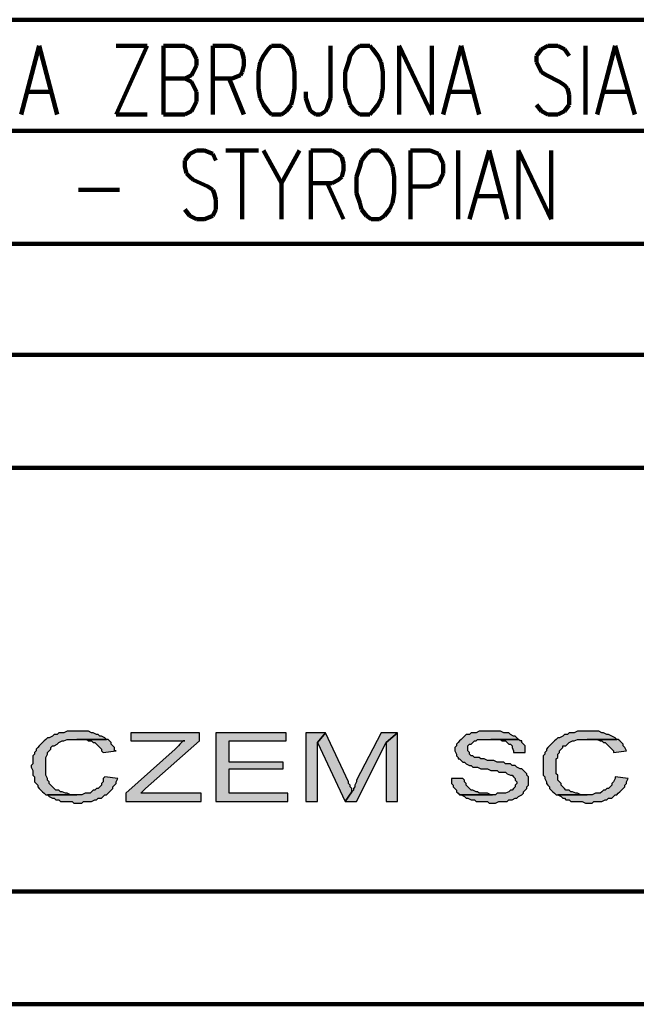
# Model space of a CAD drawing. Header units: inches. Extents: x -1901 to 7725, y 4299 to 7113.
# Tile 36 of 180: x 1050 to 1210, y 4568 to 4823. Entities that reach past the tile are written whole.
import ezdxf

# ---------------------------------------------------------------- set-up
doc = ezdxf.new("R2010")
doc.units = ezdxf.units.IN
doc.header["$MEASUREMENT"] = 0
doc.layers.add('at_Entity', color=7, linetype='Continuous')
doc.layers.add('at_Solid', color=7, linetype='Continuous')

msp = doc.modelspace()

# ---------------------------------------------------------------- hatches: boundary and pattern name
at = {"layer": 'at_Solid'}
for points in [[(1065.06, 4638.94), (1062.53, 4638.94), (1061.68, 4638.52), (1060.42, 4638.52), (1059.99, 4638.1), (1059.15, 4638.1), (1058.72, 4637.68), (1057.88, 4637.25), (1057.46, 4637.25), (1057.03, 4636.83), (1056.61, 4636.41), (1056.19, 4635.98), (1055.77, 4635.56), (1055.34, 4635.14), (1054.92, 4634.72), (1054.5, 4634.3), (1054.5, 4633.87), (1054.08, 4633.45), (1054.08, 4633.03), (1053.66, 4632.61), (1053.66, 4630.49), (1053.23, 4630.07), (1053.23, 4629.65), (1053.66, 4628.8), (1053.66, 4627.54), (1054.08, 4627.12), (1054.08, 4625.85), (1054.5, 4625.43), (1054.92, 4625), (1054.92, 4624.58), (1055.34, 4624.16), (1055.77, 4623.74), (1056.19, 4623.31), (1056.61, 4622.89), (1057.03, 4622.47), (1065.06, 4622.47), (1063.37, 4622.47), (1062.53, 4622.89), (1062.11, 4622.89), (1061.26, 4623.31), (1060.83, 4623.31), (1060.42, 4623.74), (1059.57, 4623.74), (1059.15, 4624.16), (1058.72, 4624.58), (1058.31, 4625), (1057.88, 4625.43), (1057.88, 4625.85), (1057.46, 4626.27), (1057.46, 4626.69), (1057.03, 4627.54), (1057.03, 4630.07), (1057.03, 4632.18), (1057.46, 4633.03), (1057.46, 4633.45), (1057.88, 4633.87), (1058.31, 4634.3), (1058.31, 4634.72), (1058.72, 4635.14), (1059.15, 4635.14), (1059.99, 4635.56), (1060.42, 4635.98), (1061.26, 4636.41), (1061.68, 4636.41), (1062.53, 4636.83), (1072.66, 4636.83), (1072.24, 4637.25), (1071.4, 4637.68), (1070.97, 4637.68), (1070.55, 4638.1), (1070.13, 4638.1), (1069.29, 4638.52), (1068.86, 4638.52), (1068.02, 4638.94), (1065.91, 4638.94)], [(1096.74, 4638.52), (1079, 4638.52), (1079, 4636.41), (1092.94, 4636.41), (1092.52, 4636.41), (1092.1, 4635.98), (1091.67, 4635.56), (1091.25, 4635.14), (1090.83, 4634.72), (1090.4, 4634.3), (1077.73, 4622.89), (1077.73, 4620.78), (1097.16, 4620.78), (1097.16, 4622.89), (1081.54, 4622.89), (1082.8, 4624.16), (1096.74, 4636.41)], [(1119.13, 4638.52), (1100.96, 4638.52), (1100.96, 4620.78), (1119.55, 4620.78), (1119.55, 4622.89), (1104.35, 4622.89), (1104.35, 4629.23), (1118.28, 4629.23), (1118.28, 4630.92), (1104.35, 4630.92), (1104.35, 4636.41), (1119.13, 4636.41)], [(1129.27, 4638.52), (1124.2, 4638.52), (1124.2, 4620.78), (1127.16, 4620.78), (1127.16, 4635.98)], [(1129.27, 4638.52), (1127.16, 4635.98), (1134.33, 4620.78), (1136.03, 4623.31), (1136.03, 4624.16), (1135.6, 4624.58), (1135.6, 4625), (1135.18, 4625.43), (1135.18, 4625.85)], [(1147.85, 4638.52), (1143.63, 4638.52), (1137.29, 4626.27), (1137.29, 4625.85), (1136.87, 4625), (1136.87, 4624.58), (1136.45, 4624.16), (1136.45, 4623.74), (1136.03, 4623.31), (1134.33, 4620.78), (1137.29, 4620.78), (1144.89, 4635.98)], [(1147.85, 4638.52), (1144.89, 4635.98), (1144.89, 4620.78), (1147.85, 4620.78)], [(1171.5, 4638.94), (1168.97, 4638.94), (1168.13, 4638.52), (1166.86, 4638.52), (1166.44, 4638.1), (1165.59, 4638.1), (1165.17, 4637.68), (1164.75, 4637.25), (1164.33, 4636.83), (1163.9, 4636.41), (1163.48, 4635.98), (1163.06, 4635.56), (1163.06, 4635.14), (1162.63, 4634.72), (1162.63, 4633.87), (1163.06, 4633.03), (1163.06, 4632.61), (1163.48, 4632.18), (1163.48, 4631.76), (1163.9, 4631.76), (1164.33, 4631.34), (1164.75, 4630.92), (1165.17, 4630.92), (1165.59, 4630.49), (1166.44, 4630.07), (1166.86, 4630.07), (1167.28, 4629.65), (1168.55, 4629.65), (1169.39, 4629.23), (1171.09, 4629.23), (1171.93, 4628.8), (1173.62, 4628.8), (1174.04, 4628.38), (1175.73, 4628.38), (1176.15, 4627.96), (1177, 4627.54), (1177.42, 4627.54), (1177.84, 4627.12), (1178.27, 4626.69), (1178.27, 4626.27), (1178.69, 4625.85), (1178.69, 4625.43), (1178.27, 4625), (1178.27, 4624.58), (1177.84, 4624.16), (1177.42, 4623.74), (1177, 4623.74), (1176.58, 4623.31), (1175.73, 4622.89), (1173.62, 4622.89), (1173.2, 4622.47), (1163.9, 4622.47), (1164.33, 4622.47), (1165.17, 4622.05), (1165.59, 4621.62), (1166.01, 4621.62), (1166.86, 4621.2), (1167.7, 4621.2), (1168.13, 4620.78), (1171.09, 4620.78), (1171.5, 4620.36), (1173.2, 4620.36), (1174.04, 4620.78), (1176.15, 4620.78), (1176.58, 4621.2), (1177.42, 4621.2), (1178.27, 4621.62), (1178.69, 4621.62), (1179.11, 4622.05), (1179.95, 4622.47), (1180.38, 4622.89), (1180.38, 4623.31), (1180.8, 4623.74), (1181.22, 4624.16), (1181.22, 4624.58), (1181.64, 4625), (1181.64, 4627.12), (1181.22, 4627.54), (1181.22, 4627.96), (1180.8, 4628.38), (1180.38, 4628.8), (1179.95, 4629.23), (1179.53, 4629.23), (1178.69, 4629.65), (1178.27, 4630.07), (1177.42, 4630.07), (1177, 4630.49), (1175.73, 4630.49), (1175.31, 4630.92), (1173.62, 4630.92), (1172.77, 4631.34), (1171.09, 4631.34), (1170.24, 4631.76), (1169.39, 4631.76), (1168.97, 4632.18), (1167.7, 4632.18), (1167.28, 4632.61), (1166.86, 4632.61), (1166.44, 4633.03), (1166.44, 4633.45), (1166.01, 4633.87), (1166.01, 4635.14), (1166.44, 4635.56), (1166.86, 4635.56), (1167.28, 4635.98), (1167.7, 4636.41), (1168.13, 4636.41), (1168.55, 4636.83), (1179.11, 4636.83), (1178.69, 4637.25), (1178.27, 4637.68), (1177.84, 4637.68), (1177, 4638.1), (1176.58, 4638.52), (1175.31, 4638.52), (1174.46, 4638.94), (1172.35, 4638.94)], [(1197.27, 4638.94), (1194.31, 4638.94), (1193.47, 4638.52), (1192.21, 4638.52), (1191.78, 4638.1), (1190.94, 4638.1), (1190.51, 4637.68), (1189.67, 4637.25), (1189.25, 4637.25), (1188.82, 4636.83), (1188.4, 4636.41), (1187.98, 4635.98), (1187.56, 4635.56), (1187.13, 4635.14), (1186.71, 4634.72), (1186.29, 4634.3), (1186.29, 4633.87), (1185.87, 4633.45), (1185.87, 4633.03), (1185.45, 4632.61), (1185.45, 4627.54), (1185.87, 4627.12), (1185.87, 4626.69), (1186.29, 4625.85), (1186.29, 4625.43), (1186.71, 4625), (1187.13, 4624.58), (1187.13, 4624.16), (1187.56, 4623.74), (1187.98, 4623.31), (1188.4, 4622.89), (1188.82, 4622.47), (1196.85, 4622.47), (1195.16, 4622.47), (1194.31, 4622.89), (1193.9, 4622.89), (1193.05, 4623.31), (1192.62, 4623.31), (1192.21, 4623.74), (1191.36, 4623.74), (1190.94, 4624.16), (1190.51, 4624.58), (1190.09, 4625), (1190.09, 4625.43), (1189.67, 4625.85), (1189.25, 4626.27), (1189.25, 4627.54), (1188.82, 4627.96), (1188.82, 4630.07), (1188.82, 4631.76), (1189.25, 4632.18), (1189.25, 4633.03), (1189.67, 4633.45), (1189.67, 4633.87), (1190.09, 4634.3), (1190.51, 4634.72), (1190.51, 4635.14), (1191.36, 4635.14), (1191.78, 4635.56), (1192.21, 4635.98), (1193.05, 4636.41), (1193.47, 4636.41), (1194.31, 4636.83), (1204.45, 4636.83), (1204.03, 4637.25), (1203.19, 4637.68), (1202.34, 4638.1), (1201.92, 4638.1), (1201.07, 4638.52), (1200.65, 4638.52), (1199.81, 4638.94), (1197.7, 4638.94)], [(1072.66, 4636.83), (1065.06, 4636.83), (1067.6, 4636.83), (1068.02, 4636.41), (1068.86, 4636.41), (1069.29, 4635.98), (1069.71, 4635.98), (1070.13, 4635.56), (1070.55, 4635.14), (1070.97, 4634.72), (1071.4, 4634.3), (1071.4, 4633.87), (1071.82, 4633.45), (1075.2, 4633.87), (1074.78, 4633.87), (1074.78, 4634.72), (1074.35, 4635.14), (1073.93, 4635.56), (1073.93, 4635.98), (1073.51, 4636.41), (1073.09, 4636.83)], [(1179.11, 4636.83), (1171.93, 4636.83), (1174.46, 4636.83), (1174.89, 4636.41), (1175.73, 4636.41), (1176.15, 4635.98), (1176.58, 4635.56), (1177, 4635.56), (1177.42, 4635.14), (1177.42, 4634.72), (1177.84, 4633.87), (1177.84, 4633.45), (1180.8, 4633.45), (1180.8, 4635.14), (1180.38, 4635.56), (1179.95, 4635.98), (1179.95, 4636.41), (1179.53, 4636.41)], [(1204.45, 4636.83), (1196.85, 4636.83), (1199.39, 4636.83), (1200.23, 4636.41), (1200.65, 4636.41), (1201.07, 4635.98), (1201.5, 4635.98), (1201.92, 4635.56), (1202.34, 4635.14), (1202.76, 4634.72), (1203.19, 4634.3), (1203.61, 4633.87), (1203.61, 4633.45), (1206.99, 4633.87), (1206.56, 4634.72), (1206.14, 4635.14), (1206.14, 4635.56), (1205.72, 4635.98), (1205.3, 4636.41), (1204.88, 4636.83)], [(1072.24, 4627.12), (1071.82, 4626.69), (1071.82, 4625.85), (1071.4, 4625.43), (1071.4, 4625), (1070.97, 4624.58), (1070.55, 4624.16), (1070.13, 4624.16), (1069.71, 4623.74), (1069.29, 4623.74), (1068.86, 4623.31), (1068.44, 4622.89), (1067.17, 4622.89), (1066.33, 4622.47), (1057.46, 4622.47), (1057.88, 4622.05), (1058.72, 4621.62), (1059.15, 4621.62), (1059.57, 4621.2), (1060.42, 4621.2), (1060.83, 4620.78), (1063.8, 4620.78), (1064.22, 4620.36), (1066.33, 4620.36), (1066.75, 4620.78), (1068.86, 4620.78), (1069.71, 4621.2), (1070.13, 4621.2), (1070.55, 4621.62), (1071.4, 4621.62), (1071.82, 4622.05), (1072.24, 4622.47), (1072.66, 4622.47), (1073.09, 4622.89), (1073.51, 4623.31), (1073.93, 4623.74), (1074.35, 4624.16), (1074.35, 4624.58), (1074.78, 4625), (1075.2, 4625.43), (1075.2, 4625.85), (1075.62, 4626.69)], [(1164.75, 4626.69), (1161.79, 4626.69), (1161.79, 4625.43), (1162.21, 4625), (1162.21, 4624.58), (1162.63, 4624.16), (1163.06, 4623.74), (1163.06, 4623.31), (1163.48, 4622.89), (1163.9, 4622.47), (1172.35, 4622.47), (1171.93, 4622.47), (1171.09, 4622.89), (1168.97, 4622.89), (1168.55, 4623.31), (1168.13, 4623.31), (1167.28, 4623.74), (1166.86, 4623.74), (1166.44, 4624.16), (1166.01, 4624.58), (1165.59, 4625), (1165.59, 4625.43), (1165.17, 4625.85), (1165.17, 4626.27)], [(1204.03, 4627.12), (1204.03, 4626.69), (1203.61, 4625.85), (1203.19, 4625.43), (1203.19, 4625), (1202.76, 4624.58), (1202.34, 4624.16), (1201.92, 4624.16), (1201.5, 4623.74), (1201.07, 4623.74), (1200.65, 4623.31), (1200.23, 4622.89), (1198.96, 4622.89), (1198.12, 4622.47), (1189.25, 4622.47), (1190.09, 4622.05), (1190.51, 4621.62), (1190.94, 4621.62), (1191.36, 4621.2), (1192.21, 4621.2), (1192.62, 4620.78), (1195.58, 4620.78), (1196.43, 4620.36), (1198.12, 4620.36), (1198.54, 4620.78), (1200.65, 4620.78), (1201.5, 4621.2), (1201.92, 4621.2), (1202.34, 4621.62), (1203.19, 4621.62), (1203.61, 4622.05), (1204.03, 4622.47), (1204.45, 4622.47), (1204.88, 4622.89), (1205.3, 4623.31), (1205.72, 4623.74), (1206.14, 4624.16), (1206.56, 4624.58), (1206.56, 4625), (1206.99, 4625.43), (1206.99, 4625.85), (1207.41, 4626.69)]]:
    msp.add_hatch(color=7, dxfattribs=at).paths.add_polyline_path(points)

# ---------------------------------------------------------------- linework, layer by layer
at = {"layer": 'at_Entity', "color": 7, "lineweight": 211}
for p, q in [((602.53, 4822.69), (1339.62, 4822.69)), ((1050.7, 4798.19), (1055.34, 4815.93)), ((1055.34, 4815.93), (1059.99, 4798.19)), ((1075.2, 4798.19), (1083.23, 4815.93)), ((1083.23, 4815.93), (1075.2, 4815.93)), ((1087.45, 4798.19), (1087.45, 4815.93)), ((1087.45, 4815.93), (1092.94, 4815.93)), ((1092.94, 4815.93), (1094.63, 4815.08)), ((1094.63, 4815.08), (1095.05, 4814.24)), ((1095.05, 4814.24), (1095.9, 4812.55)), ((1100.12, 4798.19), (1100.12, 4815.93)), ((1100.12, 4815.93), (1105.19, 4815.93)), ((1105.19, 4815.93), (1107.3, 4815.08)), ((1107.3, 4815.08), (1107.72, 4814.24)), ((1107.72, 4814.24), (1108.15, 4812.55)), ((1114.48, 4815.08), (1113.22, 4813.39)), ((1115.33, 4815.93), (1114.48, 4815.08)), ((1117.86, 4815.93), (1115.33, 4815.93)), ((1119.13, 4815.08), (1117.86, 4815.93)), ((1120.4, 4813.39), (1119.13, 4815.08)), ((1130.53, 4815.93), (1130.53, 4802.41)), ((1136.87, 4815.08), (1135.6, 4813.39)), ((1138.14, 4815.93), (1136.87, 4815.08)), ((1140.67, 4815.93), (1138.14, 4815.93)), ((1141.52, 4815.08), (1140.67, 4815.93)), ((1142.78, 4813.39), (1141.52, 4815.08)), ((1148.28, 4798.19), (1148.28, 4815.93)), ((1148.28, 4815.93), (1156.72, 4798.19)), ((1156.72, 4798.19), (1156.72, 4815.93)), ((1159.68, 4798.19), (1164.33, 4815.93)), ((1164.33, 4815.93), (1168.97, 4798.19)), ((1185.02, 4815.08), (1183.76, 4813.39)), ((1186.71, 4815.93), (1185.02, 4815.08)), ((1189.25, 4815.93), (1186.71, 4815.93)), ((1190.94, 4815.08), (1189.25, 4815.93)), ((1192.21, 4813.39), (1190.94, 4815.08)), ((1196.43, 4815.93), (1196.43, 4798.19)), ((1199.39, 4798.19), (1204.03, 4815.93)), ((1204.03, 4815.93), (1209.1, 4798.19)), ((1095.9, 4812.55), (1095.9, 4810.86)), ((1108.15, 4812.55), (1108.15, 4810.86)), ((1112.37, 4811.7), (1111.95, 4809.17)), ((1113.22, 4813.39), (1112.37, 4811.7)), ((1120.82, 4811.7), (1120.4, 4813.39)), ((1121.24, 4809.17), (1120.82, 4811.7)), ((1135.18, 4811.7), (1134.33, 4809.17)), ((1135.6, 4813.39), (1135.18, 4811.7)), ((1143.63, 4811.7), (1142.78, 4813.39)), ((1144.05, 4809.17), (1143.63, 4811.7)), ((1183.76, 4813.39), (1183.76, 4811.7)), ((1183.76, 4811.7), (1184.6, 4810.01)), ((1095.05, 4809.17), (1094.63, 4808.33)), ((1095.9, 4810.86), (1095.05, 4809.17)), ((1107.72, 4809.17), (1107.3, 4808.33)), ((1108.15, 4810.86), (1107.72, 4809.17)), ((1111.95, 4809.17), (1111.95, 4804.94)), ((1121.24, 4804.94), (1121.24, 4809.17)), ((1134.33, 4809.17), (1134.33, 4804.94)), ((1144.05, 4804.94), (1144.05, 4809.17)), ((1184.6, 4810.01), (1185.02, 4809.17)), ((1185.02, 4809.17), (1186.29, 4808.33)), ((1092.94, 4807.48), (1087.45, 4807.48)), ((1094.63, 4808.33), (1092.94, 4807.48)), ((1092.94, 4807.48), (1094.63, 4806.64)), ((1094.63, 4806.64), (1095.05, 4805.79)), ((1105.19, 4807.48), (1100.12, 4807.48)), ((1104.35, 4807.48), (1108.15, 4798.19)), ((1107.3, 4808.33), (1105.19, 4807.48)), ((1186.29, 4808.33), (1189.67, 4806.64)), ((1189.67, 4806.64), (1190.94, 4805.79)), ((1052.39, 4804.1), (1058.31, 4804.1)), ((1095.05, 4805.79), (1095.9, 4804.1)), ((1095.9, 4804.1), (1095.9, 4801.56)), ((1111.95, 4804.94), (1112.37, 4802.41)), ((1120.82, 4802.41), (1121.24, 4804.94)), ((1124.2, 4802.41), (1124.2, 4804.1)), ((1134.33, 4804.94), (1135.18, 4802.41)), ((1143.63, 4802.41), (1144.05, 4804.94)), ((1161.37, 4804.1), (1167.28, 4804.1)), ((1190.94, 4805.79), (1191.78, 4804.94)), ((1191.78, 4804.94), (1192.21, 4803.25)), ((1201.07, 4804.1), (1206.99, 4804.1)), ((1095.9, 4801.56), (1095.05, 4799.88)), ((1112.37, 4802.41), (1113.22, 4800.72)), ((1120.4, 4800.72), (1120.82, 4802.41)), ((1125.04, 4799.88), (1124.2, 4802.41)), ((1130.53, 4802.41), (1129.69, 4799.88)), ((1135.18, 4802.41), (1135.6, 4800.72)), ((1142.78, 4800.72), (1143.63, 4802.41)), ((1192.21, 4803.25), (1192.21, 4800.72)), ((1094.63, 4799.03), (1092.94, 4798.19)), ((1095.05, 4799.88), (1094.63, 4799.03)), ((1113.22, 4800.72), (1114.48, 4799.03)), ((1114.48, 4799.03), (1115.33, 4798.19)), ((1117.86, 4798.19), (1119.13, 4799.03)), ((1119.13, 4799.03), (1120.4, 4800.72)), ((1125.46, 4799.03), (1125.04, 4799.88)), ((1126.73, 4798.19), (1125.46, 4799.03)), ((1129.27, 4799.03), (1128, 4798.19)), ((1129.69, 4799.88), (1129.27, 4799.03)), ((1135.6, 4800.72), (1136.87, 4799.03)), ((1136.87, 4799.03), (1138.14, 4798.19)), ((1140.67, 4798.19), (1141.52, 4799.03)), ((1141.52, 4799.03), (1142.78, 4800.72)), ((1185.02, 4799.03), (1183.76, 4800.72)), ((1186.71, 4798.19), (1185.02, 4799.03)), ((1190.94, 4799.03), (1189.25, 4798.19)), ((1192.21, 4800.72), (1190.94, 4799.03)), ((1075.2, 4798.19), (1083.23, 4798.19)), ((1092.94, 4798.19), (1087.45, 4798.19)), ((1115.33, 4798.19), (1117.86, 4798.19)), ((1128, 4798.19), (1126.73, 4798.19)), ((1138.14, 4798.19), (1140.67, 4798.19)), ((1189.25, 4798.19), (1186.71, 4798.19)), ((705.18, 4793.96), (1339.62, 4793.96)), ((1095.9, 4788.9), (1094.21, 4788.05)), ((1098.01, 4788.9), (1095.9, 4788.9)), ((1100.12, 4788.05), (1098.01, 4788.9)), ((1103.5, 4788.9), (1111.95, 4788.9)), ((1107.72, 4788.9), (1107.72, 4771.15)), ((1113.22, 4788.9), (1117.86, 4780.44)), ((1122.51, 4788.9), (1117.86, 4780.44)), ((1125.46, 4771.15), (1125.46, 4788.9)), ((1125.46, 4788.9), (1130.96, 4788.9)), ((1130.96, 4788.9), (1132.65, 4788.05)), ((1141.09, 4788.9), (1139.83, 4788.05)), ((1143.2, 4788.9), (1141.09, 4788.9)), ((1144.47, 4788.05), (1143.2, 4788.9)), ((1151.23, 4771.15), (1151.23, 4788.9)), ((1151.23, 4788.9), (1156.3, 4788.9)), ((1156.3, 4788.9), (1158.41, 4788.05)), ((1163.48, 4788.9), (1163.48, 4771.15)), ((1166.44, 4771.15), (1171.5, 4788.9)), ((1171.5, 4788.9), (1176.15, 4771.15)), ((1179.11, 4771.15), (1179.11, 4788.9)), ((1179.11, 4788.9), (1187.56, 4771.15)), ((1187.56, 4771.15), (1187.56, 4788.9)), ((1094.21, 4788.05), (1092.94, 4786.36)), ((1092.94, 4786.36), (1092.94, 4784.67)), ((1100.96, 4786.36), (1100.12, 4788.05)), ((1132.65, 4788.05), (1133.49, 4787.2)), ((1133.49, 4787.2), (1133.91, 4785.52)), ((1138.56, 4786.36), (1138.14, 4784.67)), ((1139.83, 4788.05), (1138.56, 4786.36)), ((1145.74, 4786.36), (1144.47, 4788.05)), ((1146.58, 4784.67), (1145.74, 4786.36)), ((1158.41, 4788.05), (1158.83, 4787.2)), ((1158.83, 4787.2), (1159.68, 4785.52)), ((1092.94, 4784.67), (1093.36, 4782.98)), ((1133.91, 4783.83), (1133.49, 4782.13)), ((1133.91, 4785.52), (1133.91, 4783.83)), ((1138.14, 4784.67), (1137.29, 4782.13)), ((1147.01, 4782.13), (1146.58, 4784.67)), ((1159.68, 4785.52), (1159.68, 4782.98)), ((1093.36, 4782.98), (1094.21, 4782.13)), ((1094.21, 4782.13), (1095.05, 4781.29)), ((1095.05, 4781.29), (1098.85, 4779.6)), ((1132.65, 4781.29), (1130.96, 4780.44)), ((1133.49, 4782.13), (1132.65, 4781.29)), ((1137.29, 4782.13), (1137.29, 4777.91)), ((1147.01, 4777.91), (1147.01, 4782.13)), ((1158.83, 4781.29), (1158.41, 4780.44)), ((1159.68, 4782.98), (1158.83, 4781.29)), ((1065.48, 4778.76), (1076.04, 4778.76)), ((1098.85, 4779.6), (1100.12, 4778.76)), ((1100.12, 4778.76), (1100.54, 4777.91)), ((1117.86, 4780.44), (1117.86, 4771.15)), ((1130.96, 4780.44), (1125.46, 4780.44)), ((1129.69, 4780.44), (1133.91, 4771.15)), ((1156.3, 4779.6), (1151.23, 4779.6)), ((1158.41, 4780.44), (1156.3, 4779.6)), ((1100.54, 4777.91), (1100.96, 4776.22)), ((1100.96, 4776.22), (1100.96, 4773.69)), ((1137.29, 4777.91), (1138.14, 4775.38)), ((1146.58, 4775.38), (1147.01, 4777.91)), ((1168.55, 4777.07), (1174.46, 4777.07)), ((1094.21, 4772), (1092.94, 4773.69)), ((1100.96, 4773.69), (1100.12, 4772)), ((1138.14, 4775.38), (1138.56, 4773.69)), ((1138.56, 4773.69), (1139.83, 4772)), ((1144.47, 4772), (1145.74, 4773.69)), ((1145.74, 4773.69), (1146.58, 4775.38)), ((1095.9, 4771.15), (1094.21, 4772)), ((1098.01, 4771.15), (1095.9, 4771.15)), ((1100.12, 4772), (1098.01, 4771.15)), ((1139.83, 4772), (1141.09, 4771.15)), ((1141.09, 4771.15), (1143.2, 4771.15)), ((1143.2, 4771.15), (1144.47, 4772)), ((705.18, 4764.82), (1339.62, 4764.82)), ((705.18, 4736.1), (1339.62, 4736.1)), ((705.18, 4736.1), (1339.62, 4736.1)), ((602.53, 4706.95), (1339.62, 4706.95)), ((703.49, 4597.55), (1338.35, 4597.55)), ((703.49, 4597.55), (1338.35, 4597.55)), ((703.49, 4568.4), (1338.35, 4568.4))]:
    msp.add_line(p, q, dxfattribs=at)
at = {"layer": 'at_Entity', "color": 7}
for p, q in [((1060.42, 4638.52), (1059.99, 4638.1)), ((1061.68, 4638.52), (1060.42, 4638.52)), ((1062.53, 4638.94), (1061.68, 4638.52)), ((1065.06, 4638.94), (1062.53, 4638.94)), ((1065.91, 4638.94), (1065.06, 4638.94)), ((1068.02, 4638.94), (1065.91, 4638.94)), ((1068.86, 4638.52), (1068.02, 4638.94)), ((1069.29, 4638.52), (1068.86, 4638.52)), ((1070.13, 4638.1), (1069.29, 4638.52)), ((1096.74, 4638.52), (1079, 4638.52)), ((1079, 4638.52), (1079, 4636.41)), ((1096.74, 4636.41), (1096.74, 4638.52)), ((1119.13, 4638.52), (1100.96, 4638.52)), ((1100.96, 4638.52), (1100.96, 4620.78)), ((1119.13, 4636.41), (1119.13, 4638.52)), ((1129.27, 4638.52), (1124.2, 4638.52)), ((1124.2, 4638.52), (1124.2, 4620.78)), ((1127.16, 4635.98), (1129.27, 4638.52)), ((1129.27, 4638.52), (1127.16, 4635.98)), ((1135.18, 4625.85), (1129.27, 4638.52)), ((1143.63, 4638.52), (1137.29, 4626.27)), ((1147.85, 4638.52), (1143.63, 4638.52)), ((1144.89, 4635.98), (1147.85, 4638.52)), ((1147.85, 4638.52), (1144.89, 4635.98)), ((1147.85, 4620.78), (1147.85, 4638.52)), ((1166.86, 4638.52), (1166.44, 4638.1)), ((1168.13, 4638.52), (1166.86, 4638.52)), ((1168.97, 4638.94), (1168.13, 4638.52)), ((1171.5, 4638.94), (1168.97, 4638.94)), ((1172.35, 4638.94), (1171.5, 4638.94)), ((1174.46, 4638.94), (1172.35, 4638.94)), ((1175.31, 4638.52), (1174.46, 4638.94)), ((1176.58, 4638.52), (1175.31, 4638.52)), ((1177, 4638.1), (1176.58, 4638.52)), ((1192.21, 4638.52), (1191.78, 4638.1)), ((1193.47, 4638.52), (1192.21, 4638.52)), ((1194.31, 4638.94), (1193.47, 4638.52)), ((1197.27, 4638.94), (1194.31, 4638.94)), ((1197.7, 4638.94), (1197.27, 4638.94)), ((1199.81, 4638.94), (1197.7, 4638.94)), ((1200.65, 4638.52), (1199.81, 4638.94)), ((1201.07, 4638.52), (1200.65, 4638.52)), ((1201.92, 4638.1), (1201.07, 4638.52)), ((1056.19, 4635.98), (1055.77, 4635.56)), ((1056.61, 4636.41), (1056.19, 4635.98)), ((1057.03, 4636.83), (1056.61, 4636.41)), ((1057.46, 4637.25), (1057.03, 4636.83)), ((1057.88, 4637.25), (1057.46, 4637.25)), ((1058.72, 4637.68), (1057.88, 4637.25)), ((1059.15, 4638.1), (1058.72, 4637.68)), ((1059.99, 4638.1), (1059.15, 4638.1)), ((1059.99, 4635.56), (1060.42, 4635.98)), ((1060.42, 4635.98), (1061.26, 4636.41)), ((1060.42, 4635.98), (1060.42, 4635.98)), ((1061.26, 4636.41), (1061.68, 4636.41)), ((1061.68, 4636.41), (1062.53, 4636.83)), ((1062.53, 4636.83), (1072.66, 4636.83)), ((1072.66, 4636.83), (1065.06, 4636.83)), ((1065.06, 4636.83), (1067.6, 4636.83)), ((1067.6, 4636.83), (1068.02, 4636.41)), ((1068.02, 4636.41), (1068.86, 4636.41)), ((1068.86, 4636.41), (1069.29, 4635.98)), ((1069.29, 4635.98), (1069.71, 4635.98)), ((1069.71, 4635.98), (1070.13, 4635.56)), ((1070.55, 4638.1), (1070.13, 4638.1)), ((1070.97, 4637.68), (1070.55, 4638.1)), ((1071.4, 4637.68), (1070.97, 4637.68)), ((1072.24, 4637.25), (1071.4, 4637.68)), ((1072.66, 4636.83), (1072.24, 4637.25)), ((1073.09, 4636.83), (1072.66, 4636.83)), ((1073.51, 4636.41), (1073.09, 4636.83)), ((1073.93, 4635.98), (1073.51, 4636.41)), ((1073.93, 4635.56), (1073.93, 4635.98)), ((1079, 4636.41), (1092.94, 4636.41)), ((1082.8, 4624.16), (1096.74, 4636.41)), ((1092.1, 4635.98), (1091.67, 4635.56)), ((1092.52, 4636.41), (1092.1, 4635.98)), ((1092.94, 4636.41), (1092.52, 4636.41)), ((1104.35, 4630.92), (1104.35, 4636.41)), ((1104.35, 4636.41), (1119.13, 4636.41)), ((1127.16, 4620.78), (1127.16, 4635.98)), ((1127.16, 4635.98), (1134.33, 4620.78)), ((1137.29, 4620.78), (1144.89, 4635.98)), ((1144.89, 4635.98), (1144.89, 4620.78)), ((1163.48, 4635.98), (1163.06, 4635.56)), ((1163.9, 4636.41), (1163.48, 4635.98)), ((1164.33, 4636.83), (1163.9, 4636.41)), ((1163.9, 4636.41), (1163.9, 4636.41)), ((1164.75, 4637.25), (1164.33, 4636.83)), ((1165.17, 4637.68), (1164.75, 4637.25)), ((1165.59, 4638.1), (1165.17, 4637.68)), ((1166.44, 4638.1), (1165.59, 4638.1)), ((1166.86, 4635.56), (1167.28, 4635.98)), ((1167.28, 4635.98), (1167.7, 4636.41)), ((1167.7, 4636.41), (1168.13, 4636.41)), ((1168.13, 4636.41), (1168.55, 4636.83)), ((1168.55, 4636.83), (1179.11, 4636.83)), ((1179.11, 4636.83), (1171.93, 4636.83)), ((1171.93, 4636.83), (1174.46, 4636.83)), ((1174.46, 4636.83), (1174.89, 4636.41)), ((1174.89, 4636.41), (1175.73, 4636.41)), ((1175.73, 4636.41), (1176.15, 4635.98)), ((1176.15, 4635.98), (1176.58, 4635.56)), ((1177.84, 4637.68), (1177, 4638.1)), ((1178.27, 4637.68), (1177.84, 4637.68)), ((1178.69, 4637.25), (1178.27, 4637.68)), ((1179.11, 4636.83), (1178.69, 4637.25)), ((1179.53, 4636.41), (1179.11, 4636.83)), ((1179.95, 4636.41), (1179.53, 4636.41)), ((1179.95, 4635.98), (1179.95, 4636.41)), ((1180.38, 4635.56), (1179.95, 4635.98)), ((1187.98, 4635.98), (1187.56, 4635.56)), ((1188.4, 4636.41), (1187.98, 4635.98)), ((1188.82, 4636.83), (1188.4, 4636.41)), ((1189.25, 4637.25), (1188.82, 4636.83)), ((1189.67, 4637.25), (1189.25, 4637.25)), ((1190.51, 4637.68), (1189.67, 4637.25)), ((1190.94, 4638.1), (1190.51, 4637.68)), ((1191.78, 4638.1), (1190.94, 4638.1)), ((1191.78, 4635.56), (1192.21, 4635.98)), ((1192.21, 4635.98), (1193.05, 4636.41)), ((1192.21, 4635.98), (1192.21, 4635.98)), ((1193.05, 4636.41), (1193.47, 4636.41)), ((1193.47, 4636.41), (1194.31, 4636.83)), ((1194.31, 4636.83), (1204.45, 4636.83)), ((1204.45, 4636.83), (1196.85, 4636.83)), ((1196.85, 4636.83), (1199.39, 4636.83)), ((1199.39, 4636.83), (1200.23, 4636.41)), ((1200.23, 4636.41), (1200.65, 4636.41)), ((1200.65, 4636.41), (1201.07, 4635.98)), ((1201.07, 4635.98), (1201.5, 4635.98)), ((1201.5, 4635.98), (1201.92, 4635.56)), ((1202.34, 4638.1), (1201.92, 4638.1)), ((1203.19, 4637.68), (1202.34, 4638.1)), ((1204.03, 4637.25), (1203.19, 4637.68)), ((1203.19, 4637.68), (1203.19, 4637.68)), ((1204.45, 4636.83), (1204.03, 4637.25)), ((1204.88, 4636.83), (1204.45, 4636.83)), ((1205.3, 4636.41), (1204.88, 4636.83)), ((1205.72, 4635.98), (1205.3, 4636.41)), ((1206.14, 4635.56), (1205.72, 4635.98)), ((1054.5, 4633.87), (1054.08, 4633.45)), ((1054.08, 4633.45), (1054.08, 4633.03)), ((1054.92, 4634.72), (1054.5, 4634.3)), ((1054.5, 4634.3), (1054.5, 4633.87)), ((1055.34, 4635.14), (1054.92, 4634.72)), ((1054.92, 4634.72), (1054.92, 4634.72)), ((1055.77, 4635.56), (1055.34, 4635.14)), ((1057.46, 4633.45), (1057.88, 4633.87)), ((1057.46, 4633.03), (1057.46, 4633.45)), ((1057.88, 4633.87), (1058.31, 4634.3)), ((1058.31, 4634.72), (1058.72, 4635.14)), ((1058.31, 4634.3), (1058.31, 4634.72)), ((1058.72, 4635.14), (1059.15, 4635.14)), ((1059.15, 4635.14), (1059.99, 4635.56)), ((1070.13, 4635.56), (1070.55, 4635.14)), ((1070.55, 4635.14), (1070.97, 4634.72)), ((1070.97, 4634.72), (1071.4, 4634.3)), ((1071.4, 4634.3), (1071.4, 4633.87)), ((1071.4, 4633.87), (1071.82, 4633.45)), ((1071.82, 4633.45), (1075.2, 4633.87)), ((1074.35, 4635.14), (1073.93, 4635.56)), ((1074.78, 4634.72), (1074.35, 4635.14)), ((1074.78, 4633.87), (1074.78, 4634.72)), ((1075.2, 4633.87), (1074.78, 4633.87)), ((1090.4, 4634.3), (1077.73, 4622.89)), ((1090.83, 4634.72), (1090.4, 4634.3)), ((1091.25, 4635.14), (1090.83, 4634.72)), ((1091.67, 4635.56), (1091.25, 4635.14)), ((1163.06, 4635.14), (1162.63, 4634.72)), ((1162.63, 4634.72), (1162.63, 4633.87)), ((1162.63, 4633.87), (1162.63, 4633.87)), ((1162.63, 4633.87), (1163.06, 4633.03)), ((1163.06, 4635.56), (1163.06, 4635.14)), ((1166.01, 4635.14), (1166.44, 4635.56)), ((1166.01, 4633.87), (1166.01, 4635.14)), ((1166.44, 4633.45), (1166.01, 4633.87)), ((1166.44, 4635.56), (1166.86, 4635.56)), ((1166.44, 4633.03), (1166.44, 4633.45)), ((1176.58, 4635.56), (1177, 4635.56)), ((1177, 4635.56), (1177.42, 4635.14)), ((1177.42, 4635.14), (1177.42, 4634.72)), ((1177.42, 4634.72), (1177.84, 4633.87)), ((1177.84, 4633.87), (1177.84, 4633.45)), ((1177.84, 4633.45), (1180.8, 4633.45)), ((1180.8, 4635.14), (1180.38, 4635.56)), ((1180.8, 4633.45), (1180.8, 4635.14)), ((1186.29, 4633.87), (1185.87, 4633.45)), ((1185.87, 4633.45), (1185.87, 4633.03)), ((1186.71, 4634.72), (1186.29, 4634.3)), ((1186.29, 4634.3), (1186.29, 4633.87)), ((1187.13, 4635.14), (1186.71, 4634.72)), ((1186.71, 4634.72), (1186.71, 4634.72)), ((1187.56, 4635.56), (1187.13, 4635.14)), ((1189.25, 4633.03), (1189.67, 4633.45)), ((1189.67, 4633.87), (1190.09, 4634.3)), ((1189.67, 4633.45), (1189.67, 4633.87)), ((1190.09, 4634.3), (1190.51, 4634.72)), ((1190.51, 4634.72), (1190.51, 4635.14)), ((1190.51, 4635.14), (1191.36, 4635.14)), ((1191.36, 4635.14), (1191.78, 4635.56)), ((1201.92, 4635.56), (1202.34, 4635.14)), ((1202.34, 4635.14), (1202.76, 4634.72)), ((1202.76, 4634.72), (1203.19, 4634.3)), ((1203.19, 4634.3), (1203.61, 4633.87)), ((1203.61, 4633.87), (1203.61, 4633.45)), ((1203.61, 4633.45), (1206.99, 4633.87)), ((1206.14, 4635.14), (1206.14, 4635.56)), ((1206.56, 4634.72), (1206.14, 4635.14)), ((1206.99, 4633.87), (1206.56, 4634.72)), ((1206.99, 4633.87), (1206.99, 4633.87)), ((1054.08, 4633.03), (1053.66, 4632.61)), ((1053.66, 4632.61), (1053.66, 4630.49)), ((1057.03, 4632.18), (1057.46, 4633.03)), ((1057.03, 4630.07), (1057.03, 4632.18)), ((1118.28, 4630.92), (1104.35, 4630.92)), ((1118.28, 4629.23), (1118.28, 4630.92)), ((1163.06, 4633.03), (1163.06, 4632.61)), ((1163.06, 4632.61), (1163.48, 4632.18)), ((1163.48, 4632.18), (1163.48, 4631.76)), ((1163.48, 4631.76), (1163.9, 4631.76)), ((1163.9, 4631.76), (1164.33, 4631.34)), ((1164.33, 4631.34), (1164.75, 4630.92)), ((1164.75, 4630.92), (1165.17, 4630.92)), ((1165.17, 4630.92), (1165.59, 4630.49)), ((1166.86, 4632.61), (1166.44, 4633.03)), ((1167.28, 4632.61), (1166.86, 4632.61)), ((1167.7, 4632.18), (1167.28, 4632.61)), ((1168.97, 4632.18), (1167.7, 4632.18)), ((1169.39, 4631.76), (1168.97, 4632.18)), ((1170.24, 4631.76), (1169.39, 4631.76)), ((1171.09, 4631.34), (1170.24, 4631.76)), ((1172.77, 4631.34), (1171.09, 4631.34)), ((1173.62, 4630.92), (1172.77, 4631.34)), ((1175.31, 4630.92), (1173.62, 4630.92)), ((1175.73, 4630.49), (1175.31, 4630.92)), ((1185.87, 4633.03), (1185.45, 4632.61)), ((1185.45, 4632.61), (1185.45, 4627.54)), ((1188.82, 4631.76), (1189.25, 4632.18)), ((1188.82, 4630.07), (1188.82, 4631.76)), ((1189.25, 4632.18), (1189.25, 4633.03)), ((1053.66, 4630.49), (1053.23, 4630.07)), ((1053.23, 4630.07), (1053.23, 4629.65)), ((1053.23, 4629.65), (1053.66, 4628.8)), ((1053.66, 4628.8), (1053.66, 4627.54)), ((1057.03, 4627.54), (1057.03, 4630.07)), ((1104.35, 4622.89), (1104.35, 4629.23)), ((1104.35, 4629.23), (1118.28, 4629.23)), ((1165.59, 4630.49), (1166.44, 4630.07)), ((1166.44, 4630.07), (1166.86, 4630.07)), ((1166.86, 4630.07), (1167.28, 4629.65)), ((1167.28, 4629.65), (1168.55, 4629.65)), ((1168.55, 4629.65), (1169.39, 4629.23)), ((1169.39, 4629.23), (1171.09, 4629.23)), ((1171.09, 4629.23), (1171.93, 4628.8)), ((1171.93, 4628.8), (1173.62, 4628.8)), ((1173.62, 4628.8), (1174.04, 4628.38)), ((1174.04, 4628.38), (1175.73, 4628.38)), ((1177, 4630.49), (1175.73, 4630.49)), ((1175.73, 4628.38), (1176.15, 4627.96)), ((1177.42, 4630.07), (1177, 4630.49)), ((1178.27, 4630.07), (1177.42, 4630.07)), ((1178.69, 4629.65), (1178.27, 4630.07)), ((1179.53, 4629.23), (1178.69, 4629.65)), ((1179.95, 4629.23), (1179.53, 4629.23)), ((1180.38, 4628.8), (1179.95, 4629.23)), ((1180.8, 4628.38), (1180.38, 4628.8)), ((1181.22, 4627.96), (1180.8, 4628.38)), ((1180.8, 4628.38), (1180.8, 4628.38)), ((1188.82, 4627.96), (1188.82, 4630.07)), ((1053.66, 4627.54), (1054.08, 4627.12)), ((1054.08, 4627.12), (1054.08, 4625.85)), ((1054.08, 4625.85), (1054.5, 4625.43)), ((1057.46, 4626.69), (1057.03, 4627.54)), ((1057.46, 4626.27), (1057.46, 4626.69)), ((1057.88, 4625.85), (1057.46, 4626.27)), ((1057.88, 4625.43), (1057.88, 4625.85)), ((1057.88, 4625.85), (1057.88, 4625.85)), ((1071.82, 4625.85), (1071.4, 4625.43)), ((1072.24, 4627.12), (1071.82, 4626.69)), ((1071.82, 4626.69), (1071.82, 4625.85)), ((1072.24, 4627.12), (1072.24, 4627.12)), ((1075.62, 4626.69), (1072.24, 4627.12)), ((1075.2, 4625.85), (1075.62, 4626.69)), ((1075.2, 4625.43), (1075.2, 4625.85)), ((1135.18, 4625.43), (1135.18, 4625.85)), ((1137.29, 4625.85), (1136.87, 4625)), ((1137.29, 4626.27), (1137.29, 4625.85)), ((1164.75, 4626.69), (1161.79, 4626.69)), ((1161.79, 4626.69), (1161.79, 4625.43)), ((1165.17, 4626.27), (1164.75, 4626.69)), ((1165.17, 4625.85), (1165.17, 4626.27)), ((1165.59, 4625.43), (1165.17, 4625.85)), ((1176.15, 4627.96), (1177, 4627.54)), ((1177, 4627.54), (1177.42, 4627.54)), ((1177.42, 4627.54), (1177.84, 4627.12)), ((1177.84, 4627.12), (1177.84, 4627.12)), ((1177.84, 4627.12), (1178.27, 4626.69)), ((1178.27, 4626.69), (1178.27, 4626.27)), ((1178.27, 4626.27), (1178.69, 4625.85)), ((1178.69, 4625.85), (1178.69, 4625.43)), ((1181.22, 4627.54), (1181.22, 4627.96)), ((1181.64, 4627.12), (1181.22, 4627.54)), ((1181.64, 4625), (1181.64, 4627.12)), ((1185.45, 4627.54), (1185.87, 4627.12)), ((1185.87, 4627.12), (1185.87, 4626.69)), ((1185.87, 4626.69), (1186.29, 4625.85)), ((1186.29, 4625.85), (1186.29, 4625.43)), ((1189.25, 4627.54), (1188.82, 4627.96)), ((1189.25, 4626.27), (1189.25, 4627.54)), ((1189.67, 4625.85), (1189.25, 4626.27)), ((1190.09, 4625.43), (1189.67, 4625.85)), ((1189.67, 4625.85), (1189.67, 4625.85)), ((1203.61, 4625.85), (1203.19, 4625.43)), ((1204.03, 4626.69), (1203.61, 4625.85)), ((1204.03, 4627.12), (1204.03, 4626.69)), ((1207.41, 4626.69), (1204.03, 4627.12)), ((1206.99, 4625.85), (1207.41, 4626.69)), ((1206.99, 4625.43), (1206.99, 4625.85)), ((1054.5, 4625.43), (1054.92, 4625)), ((1054.92, 4625), (1054.92, 4624.58)), ((1054.92, 4624.58), (1055.34, 4624.16)), ((1055.34, 4624.16), (1055.77, 4623.74)), ((1055.77, 4623.74), (1056.19, 4623.31)), ((1056.19, 4623.31), (1056.61, 4622.89)), ((1058.31, 4625), (1057.88, 4625.43)), ((1058.72, 4624.58), (1058.31, 4625)), ((1059.15, 4624.16), (1058.72, 4624.58)), ((1059.57, 4623.74), (1059.15, 4624.16)), ((1060.42, 4623.74), (1059.57, 4623.74)), ((1060.83, 4623.31), (1060.42, 4623.74)), ((1061.26, 4623.31), (1060.83, 4623.31)), ((1062.11, 4622.89), (1061.26, 4623.31)), ((1068.86, 4623.31), (1068.44, 4622.89)), ((1069.29, 4623.74), (1068.86, 4623.31)), ((1069.71, 4623.74), (1069.29, 4623.74)), ((1070.13, 4624.16), (1069.71, 4623.74)), ((1070.55, 4624.16), (1070.13, 4624.16)), ((1070.97, 4624.58), (1070.55, 4624.16)), ((1071.4, 4625), (1070.97, 4624.58)), ((1071.4, 4625.43), (1071.4, 4625)), ((1073.09, 4622.89), (1073.51, 4623.31)), ((1073.51, 4623.31), (1073.93, 4623.74)), ((1073.93, 4623.74), (1074.35, 4624.16)), ((1074.35, 4624.58), (1074.78, 4625)), ((1074.35, 4624.16), (1074.35, 4624.58)), ((1074.78, 4625), (1075.2, 4625.43)), ((1081.54, 4622.89), (1082.8, 4624.16)), ((1136.03, 4623.31), (1134.33, 4620.78)), ((1134.33, 4620.78), (1136.03, 4623.31)), ((1135.6, 4625), (1135.18, 4625.43)), ((1135.6, 4624.58), (1135.6, 4625)), ((1136.03, 4624.16), (1135.6, 4624.58)), ((1136.03, 4623.31), (1136.03, 4624.16)), ((1136.45, 4623.74), (1136.03, 4623.31)), ((1136.87, 4624.58), (1136.45, 4624.16)), ((1136.45, 4624.16), (1136.45, 4623.74)), ((1136.87, 4625), (1136.87, 4624.58)), ((1161.79, 4625.43), (1162.21, 4625)), ((1162.21, 4625), (1162.21, 4624.58)), ((1162.21, 4624.58), (1162.63, 4624.16)), ((1162.63, 4624.16), (1163.06, 4623.74)), ((1163.06, 4623.74), (1163.06, 4623.31)), ((1163.06, 4623.31), (1163.48, 4622.89)), ((1165.59, 4625), (1165.59, 4625.43)), ((1166.01, 4624.58), (1165.59, 4625)), ((1166.44, 4624.16), (1166.01, 4624.58)), ((1166.86, 4623.74), (1166.44, 4624.16)), ((1167.28, 4623.74), (1166.86, 4623.74)), ((1168.13, 4623.31), (1167.28, 4623.74)), ((1168.55, 4623.31), (1168.13, 4623.31)), ((1168.97, 4622.89), (1168.55, 4623.31)), ((1176.58, 4623.31), (1175.73, 4622.89)), ((1177, 4623.74), (1176.58, 4623.31)), ((1177.42, 4623.74), (1177, 4623.74)), ((1177.84, 4624.16), (1177.42, 4623.74)), ((1178.27, 4624.58), (1177.84, 4624.16)), ((1178.69, 4625.43), (1178.27, 4625)), ((1178.27, 4625), (1178.27, 4624.58)), ((1180.38, 4623.31), (1180.8, 4623.74)), ((1180.38, 4622.89), (1180.38, 4623.31)), ((1180.8, 4623.74), (1181.22, 4624.16)), ((1181.22, 4624.58), (1181.64, 4625)), ((1181.22, 4624.16), (1181.22, 4624.58)), ((1186.29, 4625.43), (1186.71, 4625)), ((1186.71, 4625), (1186.71, 4625)), ((1186.71, 4625), (1187.13, 4624.58)), ((1187.13, 4624.58), (1187.13, 4624.16)), ((1187.13, 4624.16), (1187.56, 4623.74)), ((1187.56, 4623.74), (1187.98, 4623.31)), ((1187.98, 4623.31), (1188.4, 4622.89)), ((1190.09, 4625), (1190.09, 4625.43)), ((1190.51, 4624.58), (1190.09, 4625)), ((1190.94, 4624.16), (1190.51, 4624.58)), ((1191.36, 4623.74), (1190.94, 4624.16)), ((1192.21, 4623.74), (1191.36, 4623.74)), ((1192.62, 4623.31), (1192.21, 4623.74)), ((1193.05, 4623.31), (1192.62, 4623.31)), ((1193.9, 4622.89), (1193.05, 4623.31)), ((1200.65, 4623.31), (1200.23, 4622.89)), ((1201.07, 4623.74), (1200.65, 4623.31)), ((1201.5, 4623.74), (1201.07, 4623.74)), ((1201.92, 4624.16), (1201.5, 4623.74)), ((1202.34, 4624.16), (1201.92, 4624.16)), ((1202.76, 4624.58), (1202.34, 4624.16)), ((1203.19, 4625), (1202.76, 4624.58)), ((1203.19, 4625.43), (1203.19, 4625)), ((1204.88, 4622.89), (1205.3, 4623.31)), ((1205.3, 4623.31), (1205.72, 4623.74)), ((1205.72, 4623.74), (1206.14, 4624.16)), ((1206.14, 4624.16), (1206.56, 4624.58)), ((1206.56, 4625), (1206.99, 4625.43)), ((1206.56, 4624.58), (1206.56, 4625)), ((1056.61, 4622.89), (1057.03, 4622.47)), ((1057.03, 4622.47), (1065.06, 4622.47)), ((1066.33, 4622.47), (1057.46, 4622.47)), ((1057.46, 4622.47), (1057.88, 4622.05)), ((1057.88, 4622.05), (1058.72, 4621.62)), ((1058.72, 4621.62), (1059.15, 4621.62)), ((1059.15, 4621.62), (1059.57, 4621.2)), ((1059.57, 4621.2), (1060.42, 4621.2)), ((1060.42, 4621.2), (1060.83, 4620.78)), ((1060.83, 4620.78), (1063.8, 4620.78)), ((1062.53, 4622.89), (1062.11, 4622.89)), ((1063.37, 4622.47), (1062.53, 4622.89)), ((1065.06, 4622.47), (1063.37, 4622.47)), ((1063.8, 4620.78), (1064.22, 4620.36)), ((1067.17, 4622.89), (1066.33, 4622.47)), ((1066.33, 4620.36), (1066.75, 4620.78)), ((1066.75, 4620.78), (1068.86, 4620.78)), ((1068.44, 4622.89), (1067.17, 4622.89)), ((1068.86, 4620.78), (1069.71, 4621.2)), ((1069.71, 4621.2), (1070.13, 4621.2)), ((1070.13, 4621.2), (1070.55, 4621.62)), ((1070.55, 4621.62), (1071.4, 4621.62)), ((1071.4, 4621.62), (1071.82, 4622.05)), ((1071.82, 4622.05), (1072.24, 4622.47)), ((1072.24, 4622.47), (1072.66, 4622.47)), ((1072.66, 4622.47), (1073.09, 4622.89)), ((1077.73, 4622.89), (1077.73, 4620.78)), ((1077.73, 4620.78), (1097.16, 4620.78)), ((1097.16, 4622.89), (1081.54, 4622.89)), ((1097.16, 4620.78), (1097.16, 4622.89)), ((1100.96, 4620.78), (1119.55, 4620.78)), ((1119.55, 4622.89), (1104.35, 4622.89)), ((1119.55, 4620.78), (1119.55, 4622.89)), ((1124.2, 4620.78), (1127.16, 4620.78)), ((1134.33, 4620.78), (1137.29, 4620.78)), ((1144.89, 4620.78), (1147.85, 4620.78)), ((1163.48, 4622.89), (1163.9, 4622.47)), ((1163.9, 4622.47), (1172.35, 4622.47)), ((1173.2, 4622.47), (1163.9, 4622.47)), ((1163.9, 4622.47), (1164.33, 4622.47)), ((1164.33, 4622.47), (1165.17, 4622.05)), ((1165.17, 4622.05), (1165.59, 4621.62)), ((1165.59, 4621.62), (1166.01, 4621.62)), ((1166.01, 4621.62), (1166.86, 4621.2)), ((1166.86, 4621.2), (1167.7, 4621.2)), ((1167.7, 4621.2), (1168.13, 4620.78)), ((1168.13, 4620.78), (1171.09, 4620.78)), ((1171.09, 4622.89), (1168.97, 4622.89)), ((1171.93, 4622.47), (1171.09, 4622.89)), ((1171.09, 4620.78), (1171.5, 4620.36)), ((1172.35, 4622.47), (1171.93, 4622.47)), ((1173.62, 4622.89), (1173.2, 4622.47)), ((1173.2, 4620.36), (1174.04, 4620.78)), ((1175.73, 4622.89), (1173.62, 4622.89)), ((1174.04, 4620.78), (1176.15, 4620.78)), ((1176.15, 4620.78), (1176.58, 4621.2)), ((1176.58, 4621.2), (1177.42, 4621.2)), ((1177.42, 4621.2), (1178.27, 4621.62)), ((1178.27, 4621.62), (1178.69, 4621.62)), ((1178.69, 4621.62), (1179.11, 4622.05)), ((1179.11, 4622.05), (1179.95, 4622.47)), ((1179.95, 4622.47), (1180.38, 4622.89)), ((1188.4, 4622.89), (1188.82, 4622.47)), ((1188.82, 4622.47), (1196.85, 4622.47)), ((1198.12, 4622.47), (1189.25, 4622.47)), ((1189.25, 4622.47), (1190.09, 4622.05)), ((1190.09, 4622.05), (1190.51, 4621.62)), ((1190.51, 4621.62), (1190.94, 4621.62)), ((1190.94, 4621.62), (1191.36, 4621.2)), ((1191.36, 4621.2), (1192.21, 4621.2)), ((1192.21, 4621.2), (1192.62, 4620.78)), ((1192.62, 4620.78), (1195.58, 4620.78)), ((1194.31, 4622.89), (1193.9, 4622.89)), ((1195.16, 4622.47), (1194.31, 4622.89)), ((1196.85, 4622.47), (1195.16, 4622.47)), ((1195.58, 4620.78), (1196.43, 4620.36)), ((1198.96, 4622.89), (1198.12, 4622.47)), ((1198.12, 4620.36), (1198.54, 4620.78)), ((1198.54, 4620.78), (1200.65, 4620.78)), ((1200.23, 4622.89), (1198.96, 4622.89)), ((1200.65, 4620.78), (1201.5, 4621.2)), ((1201.5, 4621.2), (1201.92, 4621.2)), ((1201.92, 4621.2), (1202.34, 4621.62)), ((1202.34, 4621.62), (1203.19, 4621.62)), ((1203.19, 4621.62), (1203.61, 4622.05)), ((1203.61, 4622.05), (1204.03, 4622.47)), ((1204.03, 4622.47), (1204.45, 4622.47)), ((1204.45, 4622.47), (1204.88, 4622.89)), ((1064.22, 4620.36), (1066.33, 4620.36)), ((1171.5, 4620.36), (1173.2, 4620.36)), ((1196.43, 4620.36), (1198.12, 4620.36))]:
    msp.add_line(p, q, dxfattribs=at)

doc.saveas('drawing.dxf')
